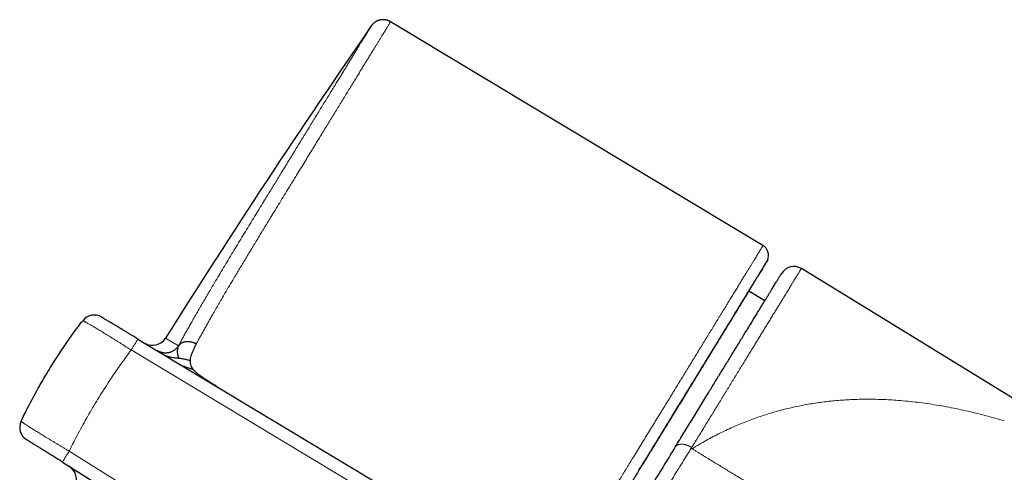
# Model space of a CAD drawing. Header units: millimetres. Extents: x 8 to 735, y 12 to 450.
# Tile 19 of 71: x 61 to 112, y 426 to 450. Entities that reach past the tile are written whole.
import ezdxf

# ---------------------------------------------------------------- set-up
doc = ezdxf.new("R2010")
doc.units = ezdxf.units.MM

msp = doc.modelspace()

# ---------------------------------------------------------------- linework, layer by layer
at = {"color": 7, "linetype": 'Continuous', "lineweight": 30}
for p, q in [((100.018, 437.071), (100.01, 437.076)), ((116.07, 427.851), (101.768, 436.615)), ((99.856, 434.932), (99.021, 435.444)), ((67.116, 432.94), (88.792, 419.911)), ((70.026, 431.325), (69.485, 431.516)), ((63.176, 426.511), (84.626, 413.112)), ((93.286, 426.086), (93.389, 426.254)), ((93.382, 426.258), (93.389, 426.254))]:
    msp.add_line(p, q, dxfattribs=at)
at = {"color": 252, "linetype": 'Continuous', "lineweight": 0}
for p, q in [((68.559, 432.988), (69.234, 432.582)), ((66.764, 432.366), (88.444, 419.342)), ((63.527, 427.085), (84.975, 413.681))]:
    msp.add_line(p, q, dxfattribs=at)
at = {"color": 7, "linetype": 'Continuous', "lineweight": 30, "flags": 128}
msp.add_lwpolyline([(99.765, 437.816), (88.863, 444.366), (80.311, 449.505)], dxfattribs=at)
at = {"color": 7, "linetype": 'Continuous', "lineweight": 30}
for centre, radius, start, end in [((434.365, 203.468), 431.849, 145.30365, 147.8943), ((99.456, 437.302), 0.6, 337.7914, 59.007), ((101.376, 435.976), 0.75, 58.5009, 148.5), ((64.826, 433.441), 0.75, 58.9906, 142.5997), ((67.881, 433.413), 0.8, 238.9906, 327.8943), ((61.69, 428.324), 0.75, 154.4003, 238.0094), ((63.102, 425.614), 0.8, 329.1057, 58.0094)]:
    msp.add_arc(centre, radius, start, end, dxfattribs=at)
at = {"color": 252, "linetype": 'Continuous', "lineweight": 0}
for centre, start, end in [((84.502, 421.887), 147.5553, 149.4265), ((80.917, 416.038), 147.5735, 149.4447)]:
    msp.add_arc(centre, 20.602, start, end, dxfattribs=at)
for points, knots in [([(80.31, 449.504), (80.31, 449.504), (80.31, 449.504), (80.304, 449.494), (80.292, 449.474), (80.274, 449.446), (80.251, 449.408), (80.223, 449.361), (80.188, 449.305), (80.149, 449.241), (80.103, 449.166), (80.051, 449.081), (79.992, 448.985), (79.928, 448.88), (79.857, 448.764), (79.779, 448.637), (79.696, 448.502), (79.609, 448.361), (79.52, 448.214), (79.425, 448.059), (79.324, 447.896), (79.219, 447.723), (79.108, 447.543), (78.993, 447.354), (78.872, 447.157), (78.746, 446.953), (78.614, 446.737), (78.476, 446.511), (78.33, 446.273), (78.18, 446.028), (78.022, 445.77), (77.857, 445.502), (77.69, 445.229), (77.522, 444.955), (77.354, 444.681), (77.182, 444.4), (77.005, 444.111), (76.824, 443.816), (76.64, 443.515), (76.451, 443.207), (76.259, 442.893), (76.063, 442.573), (75.86, 442.242), (75.652, 441.902), (75.46, 441.59), (75.29, 441.313), (75.143, 441.072), (74.966, 440.784), (74.759, 440.446), (74.523, 440.061), (74.286, 439.674), (74.068, 439.318), (73.869, 438.992), (73.629, 438.599), (73.348, 438.137), (73.027, 437.607), (72.726, 437.11), (72.427, 436.612), (72.15, 436.149), (71.895, 435.72), (71.684, 435.363), (71.496, 435.043), (71.331, 434.76), (71.169, 434.481), (71.02, 434.223), (70.885, 433.987), (70.762, 433.77), (70.642, 433.558), (70.527, 433.35), (70.43, 433.175), (70.351, 433.029), (70.288, 432.913), (70.227, 432.799), (70.188, 432.725), (70.169, 432.688)], [0, 0, 0, 0, 0.009751, 0.024483, 0.039271, 0.054062, 0.06885, 0.083602, 0.098355, 0.113132, 0.12791, 0.143193, 0.158477, 0.173789, 0.189101, 0.204946, 0.220799, 0.235531, 0.250265, 0.264998, 0.279787, 0.294579, 0.309368, 0.324121, 0.338874, 0.353653, 0.368431, 0.383718, 0.399004, 0.41432, 0.429635, 0.445485, 0.461344, 0.476032, 0.490722, 0.505411, 0.520154, 0.534899, 0.549643, 0.564351, 0.579059, 0.593792, 0.608525, 0.623761, 0.638996, 0.649174, 0.659352, 0.66953, 0.685324, 0.701124, 0.716602, 0.732083, 0.743701, 0.75532, 0.778561, 0.79792, 0.817279, 0.836638, 0.855997, 0.871513, 0.887032, 0.898362, 0.909693, 0.921024, 0.932352, 0.941492, 0.950638, 0.959783, 0.968925, 0.978062, 0.983541, 0.98902, 0.99451, 1, 1, 1, 1]), ([(79.307, 449.288), (79.307, 449.288), (79.307, 449.288), (79.301, 449.278), (79.29, 449.259), (79.272, 449.231), (79.25, 449.195), (79.222, 449.149), (79.189, 449.095), (79.15, 449.032), (79.106, 448.96), (79.057, 448.88), (79.001, 448.789), (78.938, 448.686), (78.868, 448.571), (78.791, 448.446), (78.711, 448.315), (78.626, 448.177), (78.539, 448.035), (78.447, 447.884), (78.349, 447.725), (78.247, 447.558), (78.139, 447.383), (78.027, 447.199), (77.91, 447.008), (77.788, 446.809), (77.661, 446.602), (77.53, 446.388), (77.39, 446.16), (77.242, 445.919), (77.086, 445.664), (76.924, 445.4), (76.762, 445.135), (76.598, 444.868), (76.435, 444.601), (76.267, 444.328), (76.096, 444.048), (75.92, 443.762), (75.741, 443.469), (75.558, 443.17), (75.371, 442.865), (75.18, 442.554), (74.986, 442.236), (74.788, 441.913), (74.596, 441.6), (74.41, 441.297), (74.232, 441.006), (74.051, 440.711), (73.868, 440.412), (73.667, 440.084), (73.448, 439.726), (73.21, 439.338), (72.971, 438.946), (72.731, 438.552), (72.49, 438.156), (72.169, 437.627), (71.848, 437.096), (71.53, 436.566), (71.292, 436.168), (71.057, 435.773), (70.843, 435.411), (70.649, 435.082), (70.476, 434.786), (70.306, 434.493), (70.15, 434.223), (70.007, 433.974), (69.878, 433.748), (69.753, 433.526), (69.631, 433.308), (69.519, 433.106), (69.416, 432.92), (69.323, 432.748), (69.264, 432.638), (69.235, 432.583)], [0, 0, 0, 0, 0.009402, 0.023938, 0.03847, 0.053002, 0.067538, 0.082073, 0.096605, 0.111138, 0.125673, 0.140209, 0.154741, 0.170325, 0.185913, 0.2015, 0.217084, 0.231616, 0.246152, 0.260687, 0.275219, 0.289752, 0.304287, 0.318823, 0.333355, 0.347888, 0.362423, 0.376959, 0.391491, 0.407079, 0.422671, 0.438263, 0.453851, 0.468343, 0.482838, 0.497333, 0.511826, 0.526318, 0.540813, 0.555308, 0.5698, 0.584293, 0.59879, 0.613286, 0.627779, 0.640208, 0.65264, 0.665073, 0.677505, 0.689935, 0.705623, 0.721313, 0.737003, 0.752692, 0.768396, 0.784101, 0.815422, 0.831142, 0.846862, 0.862582, 0.878301, 0.890347, 0.902396, 0.914443, 0.926488, 0.936207, 0.945932, 0.955657, 0.965378, 0.975094, 0.983396, 0.991699, 1, 1, 1, 1]), ([(88.792, 419.911), (88.792, 419.911), (88.792, 419.91), (88.792, 419.91), (88.795, 419.915), (88.801, 419.924), (88.81, 419.939), (88.823, 419.96), (88.841, 419.99), (88.863, 420.026), (88.889, 420.068), (88.919, 420.117), (88.953, 420.173), (88.992, 420.236), (89.034, 420.305), (89.08, 420.379), (89.133, 420.467), (89.195, 420.567), (89.266, 420.683), (89.341, 420.806), (89.421, 420.937), (89.505, 421.074), (89.593, 421.217), (89.684, 421.366), (89.78, 421.522), (89.88, 421.686), (89.986, 421.858), (90.093, 422.033), (90.214, 422.23), (90.349, 422.451), (90.499, 422.695), (90.651, 422.943), (90.822, 423.222), (91.012, 423.533), (91.222, 423.876), (91.434, 424.221), (91.647, 424.568), (91.931, 425.033), (92.254, 425.56), (92.615, 426.148), (92.904, 426.62), (93.156, 427.032), (93.371, 427.383), (93.582, 427.727), (93.789, 428.064), (93.991, 428.393), (94.191, 428.72), (94.389, 429.043), (94.584, 429.362), (94.778, 429.678), (94.969, 429.989), (95.157, 430.297), (95.343, 430.6), (95.526, 430.899), (95.706, 431.192), (95.888, 431.489), (96.072, 431.79), (96.258, 432.093), (96.44, 432.39), (96.618, 432.681), (96.792, 432.965), (96.962, 433.242), (97.127, 433.512), (97.288, 433.774), (97.444, 434.029), (97.598, 434.28), (97.748, 434.525), (97.895, 434.765), (98.037, 434.997), (98.152, 435.184), (98.242, 435.331), (98.309, 435.44), (98.375, 435.548), (98.458, 435.683), (98.556, 435.843), (98.667, 436.024), (98.772, 436.197), (98.873, 436.361), (98.969, 436.518), (99.06, 436.665), (99.145, 436.804), (99.224, 436.934), (99.299, 437.055), (99.368, 437.169), (99.433, 437.275), (99.493, 437.373), (99.547, 437.461), (99.588, 437.527), (99.617, 437.575), (99.638, 437.609), (99.657, 437.641), (99.68, 437.678), (99.705, 437.718), (99.728, 437.756), (99.746, 437.785), (99.758, 437.804), (99.764, 437.815), (99.764, 437.815), (99.764, 437.815)], [0, 0, 0, 0, 0.000002, 0.003767, 0.007532, 0.011314, 0.015097, 0.019987, 0.024884, 0.029783, 0.03468, 0.039571, 0.044664, 0.049762, 0.054862, 0.059961, 0.065054, 0.071414, 0.07778, 0.084147, 0.090509, 0.097015, 0.103523, 0.110033, 0.116539, 0.123494, 0.130448, 0.137418, 0.144389, 0.153607, 0.162828, 0.172049, 0.181269, 0.193613, 0.205959, 0.218304, 0.23061, 0.242916, 0.267531, 0.286285, 0.305038, 0.317544, 0.33005, 0.342555, 0.35456, 0.366565, 0.378569, 0.390601, 0.402634, 0.414665, 0.426824, 0.438985, 0.451145, 0.463345, 0.475547, 0.487748, 0.501114, 0.514481, 0.527847, 0.541264, 0.554681, 0.568097, 0.581481, 0.594865, 0.608272, 0.621679, 0.635537, 0.649395, 0.663279, 0.677163, 0.684342, 0.691522, 0.698705, 0.705888, 0.719253, 0.73262, 0.745984, 0.759401, 0.772819, 0.786236, 0.799619, 0.813003, 0.826409, 0.839816, 0.85368, 0.867545, 0.881435, 0.895325, 0.902511, 0.909698, 0.916888, 0.924078, 0.937445, 0.950814, 0.964182, 0.977601, 0.991022, 1, 1, 1, 1]), ([(96.045, 427.277), (96.106, 427.377), (96.231, 427.581), (96.417, 427.884), (96.603, 428.187), (96.787, 428.487), (96.968, 428.782), (97.146, 429.073), (97.322, 429.361), (97.495, 429.643), (97.666, 429.922), (97.834, 430.196), (98, 430.466), (98.163, 430.732), (98.323, 430.994), (98.48, 431.25), (98.632, 431.498), (98.779, 431.739), (98.922, 431.971), (99.062, 432.199), (99.199, 432.423), (99.332, 432.641), (99.465, 432.857), (99.595, 433.07), (99.724, 433.28), (99.85, 433.485), (99.976, 433.691), (100.102, 433.896), (100.227, 434.101), (100.348, 434.298), (100.464, 434.488), (100.576, 434.671), (100.684, 434.846), (100.786, 435.013), (100.876, 435.161), (100.956, 435.29), (101.025, 435.404), (101.092, 435.512), (101.155, 435.616), (101.216, 435.714), (101.281, 435.82), (101.349, 435.932), (101.418, 436.045), (101.481, 436.148), (101.538, 436.241), (101.589, 436.324), (101.631, 436.392), (101.665, 436.447), (101.692, 436.492), (101.715, 436.53), (101.735, 436.561), (101.749, 436.585), (101.76, 436.603), (101.766, 436.613), (101.768, 436.616), (101.768, 436.615), (101.768, 436.615)], [0, 0, 0, 0, 0.017497, 0.03571, 0.053924, 0.07216, 0.090397, 0.108658, 0.126922, 0.145189, 0.163453, 0.181714, 0.20012, 0.218531, 0.236943, 0.255353, 0.273759, 0.291551, 0.309344, 0.327136, 0.344977, 0.362818, 0.380659, 0.399266, 0.417873, 0.436505, 0.455137, 0.47567, 0.496207, 0.516745, 0.537278, 0.557944, 0.578613, 0.599282, 0.619948, 0.635991, 0.652034, 0.668077, 0.684155, 0.700235, 0.716313, 0.738904, 0.761498, 0.784089, 0.80678, 0.829473, 0.852164, 0.870579, 0.888994, 0.907433, 0.925872, 0.944383, 0.962894, 0.981429, 0.999964, 1, 1, 1, 1]), ([(66.764, 432.366), (66.719, 432.395), (66.628, 432.453), (66.491, 432.54), (66.354, 432.626), (66.217, 432.712), (66.081, 432.798), (65.945, 432.882), (65.811, 432.966), (65.681, 433.047), (65.555, 433.125), (65.434, 433.199), (65.316, 433.272), (65.202, 433.342), (65.091, 433.409), (64.988, 433.471), (64.893, 433.529), (64.806, 433.581), (64.723, 433.63), (64.645, 433.676), (64.573, 433.718), (64.506, 433.757), (64.446, 433.791), (64.393, 433.821), (64.346, 433.846), (64.307, 433.867), (64.275, 433.883), (64.251, 433.893), (64.235, 433.898), (64.232, 433.897), (64.23, 433.897)], [0, 0, 0, 0, 0.034585, 0.06927, 0.104628, 0.140012, 0.17537, 0.211739, 0.248137, 0.284505, 0.319901, 0.355324, 0.390721, 0.42714, 0.463589, 0.500008, 0.533893, 0.567803, 0.601688, 0.636469, 0.671275, 0.706056, 0.741881, 0.777734, 0.813558, 0.850441, 0.887353, 0.924236, 0.962052, 1, 1, 1, 1]), ([(63.527, 427.085), (63.531, 427.091), (63.608, 427.249), (63.763, 427.558), (63.998, 428.01), (64.24, 428.458), (64.49, 428.904), (64.747, 429.346), (65.01, 429.784), (65.28, 430.217), (65.539, 430.62), (65.788, 430.995), (66.026, 431.343), (66.268, 431.688), (66.513, 432.029), (66.68, 432.254), (66.764, 432.366)], [0, 0, 0, 0, 0.0033936, 0.0854994, 0.1676262, 0.2497528, 0.3318583, 0.4144003, 0.4969423, 0.5786358, 0.6603293, 0.7282514, 0.7961914, 0.8641374, 0.9320777, 1, 1, 1, 1]), ([(96.065, 427.209), (96.186, 427.284), (96.43, 427.432), (96.798, 427.643), (97.168, 427.844), (97.541, 428.034), (97.915, 428.214), (98.284, 428.381), (98.648, 428.534), (99.006, 428.676), (99.365, 428.808), (99.725, 428.932), (100.094, 429.049), (100.471, 429.16), (100.856, 429.263), (101.242, 429.356), (101.629, 429.44), (102.017, 429.514), (102.397, 429.578), (102.771, 429.633), (103.138, 429.679), (103.504, 429.717), (103.872, 429.747), (104.263, 429.772), (104.676, 429.789), (105.111, 429.797), (105.543, 429.795), (105.972, 429.784), (106.399, 429.764), (106.851, 429.734), (107.329, 429.692), (107.831, 429.637), (108.333, 429.57), (108.837, 429.492), (109.343, 429.404), (109.852, 429.305), (110.359, 429.196), (110.864, 429.077), (111.368, 428.95), (111.87, 428.814), (112.203, 428.717), (112.369, 428.668)], [0, 0, 0, 0, 0.023522, 0.047046, 0.070569, 0.094092, 0.117613, 0.141134, 0.163311, 0.18549, 0.207669, 0.229849, 0.252028, 0.275549, 0.299068, 0.322588, 0.34611, 0.369634, 0.393161, 0.415344, 0.437507, 0.459671, 0.481861, 0.504097, 0.530506, 0.556796, 0.582861, 0.608729, 0.634516, 0.660328, 0.690811, 0.721315, 0.751797, 0.782272, 0.813373, 0.844478, 0.875584, 0.906689, 0.937792, 0.968896, 1, 1, 1, 1]), ([(63.527, 427.085), (63.494, 427.104), (63.413, 427.152), (63.285, 427.228), (63.142, 427.313), (63.001, 427.397), (62.861, 427.481), (62.724, 427.563), (62.59, 427.644), (62.458, 427.724), (62.331, 427.801), (62.206, 427.877), (62.087, 427.95), (61.971, 428.021), (61.863, 428.087), (61.762, 428.15), (61.667, 428.209), (61.578, 428.265), (61.494, 428.318), (61.417, 428.367), (61.344, 428.413), (61.278, 428.456), (61.217, 428.496), (61.164, 428.532), (61.118, 428.563), (61.081, 428.589), (61.05, 428.611), (61.028, 428.629), (61.015, 428.642), (61.014, 428.646), (61.014, 428.648)], [0, 0, 0, 0, 0.024743, 0.060556, 0.096479, 0.132459, 0.168439, 0.204361, 0.240173, 0.276035, 0.31201, 0.348043, 0.384075, 0.42005, 0.455912, 0.490241, 0.524668, 0.559147, 0.593625, 0.628053, 0.662382, 0.698572, 0.734878, 0.771243, 0.807608, 0.843914, 0.880105, 0.920057, 0.960048, 1, 1, 1, 1]), ([(96.045, 427.277), (96.045, 427.277), (96.027, 427.288), (95.99, 427.309), (95.935, 427.338), (95.878, 427.364), (95.821, 427.387), (95.764, 427.407), (95.708, 427.423), (95.651, 427.435), (95.597, 427.444), (95.544, 427.449), (95.494, 427.45), (95.445, 427.448), (95.399, 427.441), (95.356, 427.431), (95.317, 427.418), (95.281, 427.4), (95.249, 427.38), (95.223, 427.357), (95.202, 427.334), (95.191, 427.318), (95.186, 427.31)], [0, 0, 0, 0, 0.0012013, 0.0539428, 0.1070505, 0.1613131, 0.2159748, 0.2687163, 0.321824, 0.3760866, 0.4307483, 0.4834898, 0.5365975, 0.5908602, 0.6455219, 0.6982635, 0.7513712, 0.805634, 0.8602958, 0.9142739, 0.9571369, 1, 1, 1, 1]), ([(96.019, 427.237), (95.953, 427.132), (95.82, 426.921), (95.598, 426.565), (95.352, 426.169), (95.082, 425.734), (94.767, 425.223), (94.374, 424.586), (93.99, 423.96), (93.659, 423.42), (93.412, 423.017), (93.168, 422.617), (92.952, 422.264), (92.766, 421.959), (92.608, 421.699), (92.467, 421.468), (92.342, 421.264), (92.234, 421.086), (92.127, 420.91), (92.022, 420.737), (91.919, 420.567), (91.818, 420.401), (91.719, 420.238), (91.622, 420.078), (91.527, 419.922), (91.446, 419.788), (91.378, 419.675), (91.321, 419.58), (91.262, 419.484), (91.204, 419.387), (91.145, 419.29), (91.09, 419.199), (91.039, 419.114), (90.992, 419.036), (90.95, 418.966), (90.912, 418.904), (90.882, 418.853), (90.858, 418.814), (90.84, 418.783), (90.824, 418.758), (90.817, 418.745), (90.813, 418.739)], [0, 0, 0, 0, 0.0329296, 0.0658595, 0.1098084, 0.1537594, 0.1977098, 0.263671, 0.3445424, 0.3849993, 0.4254587, 0.4659149, 0.5063673, 0.533389, 0.560412, 0.5874324, 0.6066606, 0.6258886, 0.6451596, 0.6644324, 0.6837025, 0.7029586, 0.7222143, 0.7419039, 0.7615979, 0.7812853, 0.7946495, 0.808016, 0.8213795, 0.8371126, 0.8528454, 0.8688385, 0.8848462, 0.9008519, 0.9168424, 0.9331516, 0.9494605, 0.9620522, 0.9746871, 0.987322, 1, 1, 1, 1]), ([(96.045, 427.277), (96.041, 427.27), (96.032, 427.257), (96.023, 427.244), (96.019, 427.237)], [0, 0, 0, 0, 0.4999999, 1, 1, 1, 1]), ([(96.065, 427.209), (96.057, 427.214), (96.042, 427.223), (96.026, 427.233), (96.019, 427.237)], [0, 0, 0, 0, 0.4959546, 1, 1, 1, 1]), ([(96.065, 427.209), (96.085, 427.197), (96.127, 427.171), (96.192, 427.131), (96.26, 427.09), (96.328, 427.048), (96.394, 427.007), (96.49, 426.949), (96.615, 426.872), (96.81, 426.752), (97.046, 426.608), (97.312, 426.445), (97.567, 426.289), (97.812, 426.139), (98.055, 425.99), (98.313, 425.832), (98.584, 425.665), (98.869, 425.491), (99.151, 425.318), (99.43, 425.147), (99.706, 424.978), (99.988, 424.805), (100.274, 424.63), (100.564, 424.452), (100.849, 424.278), (101.129, 424.106), (101.405, 423.937), (101.675, 423.771), (101.932, 423.614), (102.177, 423.464), (102.409, 423.321), (102.637, 423.182), (102.859, 423.045), (103.076, 422.912), (103.294, 422.779), (103.512, 422.645), (103.729, 422.512), (103.939, 422.384), (104.142, 422.259), (104.337, 422.14), (104.524, 422.025), (104.698, 421.919), (104.859, 421.82), (105.008, 421.729), (105.15, 421.642), (105.284, 421.56), (105.41, 421.482), (105.526, 421.411), (105.633, 421.346), (105.731, 421.286), (105.821, 421.231), (105.903, 421.18), (105.977, 421.135), (106.044, 421.094), (106.102, 421.058), (106.151, 421.028), (106.191, 421.004), (106.223, 420.984), (106.25, 420.968), (106.267, 420.957), (106.279, 420.95), (106.286, 420.946), (106.29, 420.943), (106.293, 420.941), (106.294, 420.94), (106.295, 420.94), (106.296, 420.939), (106.296, 420.939), (106.296, 420.939)], [0, 0, 0, 0, 0.003762, 0.007873, 0.012151, 0.016414, 0.020551, 0.024608, 0.034231, 0.043911, 0.061155, 0.078409, 0.093811, 0.109211, 0.124613, 0.140015, 0.15835, 0.176685, 0.19502, 0.213355, 0.23169, 0.250026, 0.270028, 0.290029, 0.310031, 0.330033, 0.350036, 0.370038, 0.39004, 0.408374, 0.426709, 0.445043, 0.463379, 0.481714, 0.500049, 0.520051, 0.540054, 0.560056, 0.580057, 0.600058, 0.620059, 0.640061, 0.658397, 0.676733, 0.695069, 0.713404, 0.731738, 0.750073, 0.767575, 0.785077, 0.802578, 0.82008, 0.837582, 0.855084, 0.872586, 0.890088, 0.905488, 0.92089, 0.936295, 0.951692, 0.960732, 0.969799, 0.978745, 0.983025, 0.98744, 0.991891, 0.996179, 1, 1, 1, 1])]:
    msp.add_open_spline(points, degree=3, knots=knots, dxfattribs=at)
at = {"color": 7, "linetype": 'Continuous', "lineweight": 30}
for points, knots in [([(80.311, 449.505), (80.306, 449.507), (80.289, 449.518), (80.258, 449.534), (80.217, 449.553), (80.175, 449.569), (80.133, 449.583), (80.09, 449.594), (80.047, 449.602), (80.004, 449.608), (79.96, 449.612), (79.918, 449.612), (79.875, 449.611), (79.833, 449.607), (79.792, 449.601), (79.751, 449.592), (79.712, 449.582), (79.673, 449.569), (79.636, 449.555), (79.6, 449.539), (79.565, 449.521), (79.532, 449.502), (79.501, 449.481), (79.471, 449.46), (79.444, 449.438), (79.418, 449.415), (79.394, 449.392), (79.372, 449.369), (79.352, 449.347), (79.335, 449.326), (79.322, 449.308), (79.312, 449.296), (79.308, 449.289), (79.307, 449.288)], [0, 0, 0, 0, 0.013357, 0.053571, 0.093492, 0.133123, 0.172469, 0.21153, 0.250305, 0.288791, 0.326983, 0.364873, 0.402452, 0.439706, 0.476622, 0.51318, 0.549357, 0.585127, 0.620458, 0.655309, 0.689634, 0.723376, 0.756465, 0.788813, 0.820315, 0.850835, 0.8802, 0.908182, 0.934463, 0.958538, 0.9794, 0.99535, 1, 1, 1, 1]), ([(100.011, 437.075), (100.011, 437.075), (100.012, 437.077), (100.008, 437.07), (99.999, 437.055), (99.984, 437.03), (99.963, 436.997), (99.937, 436.955), (99.906, 436.904), (99.869, 436.844), (99.827, 436.775), (99.78, 436.697), (99.727, 436.611), (99.668, 436.514), (99.602, 436.408), (99.53, 436.291), (99.453, 436.164), (99.369, 436.027), (99.278, 435.879), (99.182, 435.723), (99.083, 435.561), (98.982, 435.395), (98.875, 435.221), (98.763, 435.039), (98.646, 434.848), (98.525, 434.65), (98.398, 434.443), (98.267, 434.229), (98.131, 434.007), (97.989, 433.775), (97.84, 433.532), (97.684, 433.278), (97.524, 433.016), (97.356, 432.744), (97.182, 432.46), (97.006, 432.172), (96.829, 431.883), (96.652, 431.594), (96.471, 431.298), (96.286, 430.996), (96.097, 430.688), (95.905, 430.374), (95.708, 430.053), (95.508, 429.727), (95.305, 429.394), (95.094, 429.051), (94.877, 428.698), (94.653, 428.333), (94.426, 427.961), (94.195, 427.585), (93.961, 427.204), (93.691, 426.762), (93.497, 426.446), (93.382, 426.258)], [0, 0, 0, 0, 0.002939, 0.023733, 0.043096, 0.062467, 0.081843, 0.101218, 0.12059, 0.139953, 0.159326, 0.178704, 0.198082, 0.217455, 0.237526, 0.257601, 0.277676, 0.297746, 0.31854, 0.339334, 0.358706, 0.378085, 0.397469, 0.416853, 0.436232, 0.455604, 0.474985, 0.494371, 0.513757, 0.533139, 0.553219, 0.573304, 0.593389, 0.613469, 0.634274, 0.65508, 0.674446, 0.69382, 0.713199, 0.732577, 0.751951, 0.771317, 0.790694, 0.810074, 0.829455, 0.848831, 0.869085, 0.889342, 0.909597, 0.929919, 0.950243, 0.970565, 1, 1, 1, 1]), ([(100.018, 437.07), (100.018, 437.07), (100.018, 437.071), (100.012, 437.061), (100, 437.042), (99.983, 437.014), (99.96, 436.977), (99.932, 436.931), (99.899, 436.876), (99.859, 436.812), (99.813, 436.737), (99.76, 436.651), (99.702, 436.555), (99.637, 436.45), (99.567, 436.335), (99.492, 436.213), (99.413, 436.084), (99.33, 435.949), (99.242, 435.805), (99.149, 435.653), (99.05, 435.492), (98.946, 435.322), (98.837, 435.144), (98.723, 434.958), (98.604, 434.764), (98.479, 434.559), (98.346, 434.343), (98.206, 434.114), (98.061, 433.877), (97.911, 433.632), (97.755, 433.379), (97.598, 433.121), (97.438, 432.861), (97.277, 432.598), (97.111, 432.328), (96.941, 432.05), (96.767, 431.766), (96.588, 431.474), (96.405, 431.175), (96.218, 430.87), (96.027, 430.559), (95.83, 430.236), (95.625, 429.903), (95.414, 429.558), (95.198, 429.206), (94.979, 428.848), (94.756, 428.485), (94.544, 428.139), (94.344, 427.811), (94.156, 427.504), (93.934, 427.143), (93.679, 426.727), (93.486, 426.412), (93.389, 426.254)], [0, 0, 0, 0, 0.0120011, 0.0313163, 0.0507323, 0.0701566, 0.0895852, 0.1090137, 0.128438, 0.147854, 0.1681702, 0.1884959, 0.2088265, 0.2291572, 0.249483, 0.2697993, 0.2891062, 0.3084173, 0.3277284, 0.3470353, 0.3664429, 0.3858588, 0.4052789, 0.4246991, 0.444115, 0.4635226, 0.4838287, 0.5041444, 0.5244649, 0.5447854, 0.5651011, 0.5854072, 0.6047138, 0.6240245, 0.6433351, 0.6626417, 0.6820487, 0.7014641, 0.7208836, 0.7403032, 0.7597186, 0.7791256, 0.7994314, 0.8197468, 0.8400669, 0.8603871, 0.8807023, 0.901008, 0.9174963, 0.9339856, 0.9504744, 0.975237, 1, 1, 1, 1]), ([(95.186, 427.31), (95.262, 427.435), (95.415, 427.683), (95.639, 428.049), (95.86, 428.409), (96.076, 428.763), (96.291, 429.113), (96.502, 429.458), (96.71, 429.798), (96.902, 430.11), (97.077, 430.395), (97.236, 430.656), (97.393, 430.911), (97.546, 431.162), (97.698, 431.409), (97.847, 431.652), (97.994, 431.892), (98.138, 432.127), (98.278, 432.355), (98.424, 432.593), (98.574, 432.839), (98.728, 433.09), (98.877, 433.333), (99.021, 433.568), (99.159, 433.794), (99.293, 434.012), (99.422, 434.222), (99.545, 434.423), (99.662, 434.614), (99.774, 434.796), (99.876, 434.963), (99.969, 435.115), (100.054, 435.254), (100.135, 435.385), (100.21, 435.509), (100.28, 435.624), (100.344, 435.727), (100.4, 435.819), (100.451, 435.902), (100.497, 435.977), (100.54, 436.047), (100.58, 436.112), (100.617, 436.172), (100.65, 436.226), (100.677, 436.271), (100.699, 436.307), (100.716, 436.334), (100.728, 436.354), (100.734, 436.364), (100.737, 436.369), (100.737, 436.368), (100.737, 436.368)], [0, 0, 0, 0, 0.022478, 0.044963, 0.067452, 0.089937, 0.112415, 0.135266, 0.15812, 0.180972, 0.19952, 0.218072, 0.236626, 0.255179, 0.273727, 0.292667, 0.311611, 0.330558, 0.349503, 0.368443, 0.391164, 0.413893, 0.436625, 0.459355, 0.482076, 0.505043, 0.528021, 0.551004, 0.573988, 0.596965, 0.619932, 0.640618, 0.661313, 0.682012, 0.702711, 0.723405, 0.744092, 0.762685, 0.781282, 0.799882, 0.81848, 0.837073, 0.858137, 0.879203, 0.900267, 0.920203, 0.940144, 0.960087, 0.980029, 0.999964, 1, 1, 1, 1]), ([(67.116, 432.94), (67.081, 432.961), (67.012, 433.003), (66.9, 433.07), (66.78, 433.142), (66.654, 433.217), (66.53, 433.292), (66.409, 433.365), (66.291, 433.436), (66.176, 433.505), (66.066, 433.571), (65.961, 433.634), (65.861, 433.694), (65.768, 433.75), (65.683, 433.801), (65.605, 433.848), (65.533, 433.891), (65.468, 433.931), (65.408, 433.966), (65.356, 433.998), (65.31, 434.025), (65.273, 434.048), (65.244, 434.065), (65.225, 434.076), (65.214, 434.083), (65.213, 434.084), (65.212, 434.084)], [0, 0, 0, 0, 0.034687, 0.069375, 0.112343, 0.155457, 0.198619, 0.24173, 0.284697, 0.327674, 0.370798, 0.413972, 0.457095, 0.500071, 0.541164, 0.582387, 0.623653, 0.664876, 0.70597, 0.749505, 0.793191, 0.83693, 0.880618, 0.924154, 0.962077, 1, 1, 1, 1]), ([(61.014, 428.648), (61.087, 428.8), (61.235, 429.104), (61.466, 429.556), (61.705, 430.004), (61.952, 430.45), (62.207, 430.892), (62.469, 431.329), (62.738, 431.761), (62.997, 432.162), (63.247, 432.535), (63.486, 432.881), (63.729, 433.224), (63.977, 433.563), (64.146, 433.785), (64.23, 433.897)], [0, 0, 0, 0, 0.082391, 0.164803, 0.247215, 0.329606, 0.412432, 0.495258, 0.577238, 0.659218, 0.727363, 0.795525, 0.863693, 0.931855, 1, 1, 1, 1]), ([(69.218, 432.544), (69.217, 432.543), (69.21, 432.535), (69.201, 432.525), (69.19, 432.513), (69.183, 432.506), (69.175, 432.498), (69.166, 432.487), (69.151, 432.471), (69.119, 432.436), (69.066, 432.387), (68.999, 432.338), (68.933, 432.3), (68.873, 432.271), (68.809, 432.247), (68.744, 432.228), (68.678, 432.215), (68.612, 432.208), (68.545, 432.206), (68.477, 432.21), (68.41, 432.219), (68.345, 432.235), (68.281, 432.255), (68.218, 432.281), (68.174, 432.304), (68.15, 432.318), (68.146, 432.321)], [0, 0, 0, 0, 0.003417, 0.042044, 0.063511, 0.084974, 0.094976, 0.104945, 0.12101, 0.148236, 0.217229, 0.292663, 0.345301, 0.398305, 0.452461, 0.507016, 0.560228, 0.612817, 0.665771, 0.719873, 0.774373, 0.826967, 0.879924, 0.934032, 0.988536, 1, 1, 1, 1]), ([(69.218, 432.544), (69.211, 432.526), (69.198, 432.491), (69.184, 432.436), (69.175, 432.379), (69.17, 432.321), (69.17, 432.262), (69.175, 432.203), (69.183, 432.145), (69.196, 432.089), (69.213, 432.034), (69.233, 431.979), (69.251, 431.943), (69.26, 431.925)], [0, 0, 0, 0, 0.090788, 0.1852126, 0.2820601, 0.3801122, 0.4781526, 0.5751535, 0.6650881, 0.7530276, 0.8384766, 0.9209543, 1, 1, 1, 1]), ([(69.235, 432.583), (69.235, 432.583), (69.236, 432.584), (69.238, 432.587), (69.24, 432.589), (69.24, 432.587), (69.239, 432.581), (69.235, 432.572), (69.23, 432.563), (69.225, 432.555), (69.223, 432.551), (69.221, 432.548), (69.219, 432.546), (69.218, 432.545), (69.218, 432.544)], [0, 0, 0, 0, 0.011246, 0.05382, 0.147631, 0.31601, 0.495779, 0.680178, 0.853463, 0.912011, 0.942714, 0.960975, 0.980536, 1, 1, 1, 1]), ([(70.165, 432.693), (70.162, 432.693), (70.156, 432.692), (70.143, 432.694), (70.126, 432.7), (70.1, 432.711), (70.066, 432.726), (70.01, 432.748), (69.947, 432.768), (69.878, 432.784), (69.818, 432.794), (69.757, 432.8), (69.698, 432.801), (69.64, 432.798), (69.584, 432.791), (69.53, 432.779), (69.478, 432.763), (69.429, 432.743), (69.383, 432.719), (69.34, 432.691), (69.302, 432.66), (69.268, 432.625), (69.246, 432.599), (69.236, 432.585), (69.235, 432.583)], [0, 0, 0, 0, 0.0073, 0.020902, 0.03769, 0.054882, 0.094718, 0.13475, 0.215887, 0.270554, 0.3256, 0.381844, 0.438501, 0.493169, 0.548218, 0.604463, 0.661122, 0.715794, 0.770847, 0.827096, 0.88376, 0.937546, 0.991694, 1, 1, 1, 1]), ([(69.856, 431.776), (69.859, 431.821), (69.863, 431.912), (69.897, 432.057), (69.945, 432.207), (70.009, 432.364), (70.084, 432.526), (70.143, 432.639), (70.172, 432.695)], [0, 0, 0, 0, 0.166652, 0.333314, 0.500008, 0.666648, 0.833327, 1, 1, 1, 1]), ([(69.26, 431.925), (69.216, 431.93), (69.128, 431.939), (68.997, 431.953), (68.88, 431.971), (68.778, 431.992), (68.691, 432.017), (68.615, 432.044), (68.571, 432.068), (68.552, 432.078)], [0, 0, 0, 0, 0.182583, 0.363663, 0.540421, 0.668739, 0.792659, 0.911987, 1, 1, 1, 1]), ([(69.856, 431.776), (69.834, 431.788), (69.788, 431.813), (69.714, 431.842), (69.635, 431.866), (69.549, 431.885), (69.457, 431.901), (69.359, 431.914), (69.293, 431.921), (69.26, 431.925)], [0, 0, 0, 0, 0.124273, 0.252596, 0.385477, 0.522849, 0.678544, 0.838034, 1, 1, 1, 1]), ([(70.026, 431.325), (69.998, 431.362), (69.942, 431.436), (69.892, 431.546), (69.861, 431.659), (69.858, 431.737), (69.856, 431.776)], [0, 0, 0, 0, 0.249958, 0.499983, 0.749964, 1, 1, 1, 1]), ([(70.79, 430.739), (70.731, 430.776), (70.602, 430.858), (70.424, 430.978), (70.261, 431.099), (70.126, 431.214), (70.059, 431.288), (70.026, 431.325)], [0, 0, 0, 0, 0.176718, 0.387422, 0.593443, 0.796557, 1, 1, 1, 1]), ([(71.23, 430.468), (71.222, 430.472), (71.201, 430.485), (71.164, 430.508), (71.118, 430.536), (71.071, 430.565), (71.024, 430.593), (70.982, 430.62), (70.943, 430.643), (70.906, 430.666), (70.869, 430.689), (70.832, 430.713), (70.794, 430.736), (70.766, 430.754), (70.748, 430.765), (70.741, 430.77), (70.735, 430.773), (70.731, 430.776), (70.729, 430.777), (70.722, 430.781), (70.712, 430.788), (70.701, 430.795), (70.691, 430.801), (70.683, 430.806), (70.678, 430.81), (70.675, 430.812)], [0, 0, 0, 0, 0.03875, 0.110649, 0.187145, 0.274132, 0.355138, 0.428206, 0.493573, 0.555719, 0.623288, 0.688599, 0.75706, 0.824678, 0.841357, 0.855389, 0.865839, 0.872887, 0.877237, 0.887269, 0.911383, 0.935799, 0.956642, 0.974353, 1, 1, 1, 1]), ([(63.176, 426.511), (63.152, 426.526), (63.092, 426.564), (62.998, 426.623), (62.893, 426.688), (62.789, 426.753), (62.685, 426.818), (62.582, 426.882), (62.481, 426.945), (62.384, 427.006), (62.29, 427.065), (62.197, 427.122), (62.108, 427.179), (62.02, 427.233), (61.939, 427.284), (61.863, 427.331), (61.793, 427.375), (61.726, 427.417), (61.663, 427.456), (61.604, 427.493), (61.549, 427.528), (61.499, 427.559), (61.453, 427.587), (61.413, 427.613), (61.378, 427.635), (61.348, 427.653), (61.326, 427.667), (61.311, 427.676), (61.3, 427.683), (61.294, 427.687), (61.293, 427.687), (61.293, 427.688)], [0, 0, 0, 0, 0.024782, 0.060196, 0.095636, 0.13105, 0.167479, 0.203936, 0.240365, 0.27578, 0.311222, 0.346637, 0.383084, 0.419561, 0.456009, 0.489931, 0.523878, 0.5578, 0.592631, 0.627488, 0.662319, 0.69806, 0.733829, 0.76957, 0.806371, 0.843203, 0.880004, 0.909872, 0.93974, 0.96987, 1, 1, 1, 1]), ([(95.186, 427.31), (95.099, 427.168), (94.925, 426.884), (94.66, 426.451), (94.393, 426.016), (94.124, 425.577), (93.854, 425.136), (93.561, 424.658), (93.246, 424.144), (92.909, 423.595), (92.619, 423.121), (92.375, 422.723), (92.176, 422.399), (91.98, 422.078), (91.786, 421.762), (91.605, 421.466), (91.437, 421.192), (91.281, 420.938), (91.142, 420.711), (91.018, 420.508), (90.909, 420.33), (90.802, 420.156), (90.705, 419.998), (90.616, 419.852), (90.535, 419.72), (90.457, 419.593), (90.382, 419.47), (90.308, 419.351), (90.238, 419.235), (90.17, 419.125), (90.107, 419.022), (90.048, 418.926), (89.994, 418.837), (89.944, 418.756), (89.9, 418.685), (89.865, 418.627), (89.837, 418.582), (89.816, 418.547), (89.798, 418.517), (89.789, 418.503), (89.784, 418.495)], [0, 0, 0, 0, 0.0418964, 0.0837958, 0.1257019, 0.1676133, 0.2095252, 0.2514298, 0.303584, 0.355738, 0.40789, 0.4392332, 0.4705835, 0.5019321, 0.5332745, 0.5646111, 0.5909086, 0.617209, 0.6435042, 0.663309, 0.6831135, 0.7027907, 0.7224674, 0.7388685, 0.7552813, 0.7716956, 0.788104, 0.8045014, 0.8217098, 0.8389315, 0.8561511, 0.8733567, 0.8910652, 0.9087921, 0.9265179, 0.9442247, 0.9581636, 0.9721121, 0.9860608, 1, 1, 1, 1]), ([(93.286, 426.086), (93.182, 425.916), (92.974, 425.576), (92.661, 425.065), (92.373, 424.596), (92.113, 424.171), (91.879, 423.79), (91.647, 423.41), (91.431, 423.059), (91.233, 422.735), (91.052, 422.439), (90.872, 422.147), (90.696, 421.859), (90.543, 421.61), (90.414, 421.398), (90.306, 421.222), (90.2, 421.05), (90.097, 420.881), (89.995, 420.716), (89.897, 420.555), (89.802, 420.4), (89.716, 420.259), (89.637, 420.131), (89.566, 420.015), (89.498, 419.904), (89.433, 419.798), (89.374, 419.701), (89.319, 419.612), (89.27, 419.531), (89.224, 419.456), (89.182, 419.388), (89.143, 419.325), (89.108, 419.268), (89.077, 419.218), (89.051, 419.175), (89.03, 419.14), (89.013, 419.113), (89.002, 419.094), (88.995, 419.084), (88.995, 419.083), (88.995, 419.083)], [0, 0, 0, 0, 0.056279, 0.112559, 0.168839, 0.211048, 0.253257, 0.29548, 0.337703, 0.371573, 0.405455, 0.439336, 0.473206, 0.507067, 0.528877, 0.550692, 0.572505, 0.594313, 0.616248, 0.638182, 0.65992, 0.681658, 0.70003, 0.718418, 0.736809, 0.755191, 0.773558, 0.790747, 0.807955, 0.825169, 0.842375, 0.859564, 0.877432, 0.895323, 0.913221, 0.93111, 0.948976, 0.966773, 0.984579, 1, 1, 1, 1]), ([(93.382, 426.258), (93.367, 426.229), (93.337, 426.171), (93.303, 426.114), (93.286, 426.086)], [0, 0, 0, 0, 0.499509, 1, 1, 1, 1])]:
    msp.add_open_spline(points, degree=3, knots=knots, dxfattribs=at)

doc.saveas('drawing.dxf')
